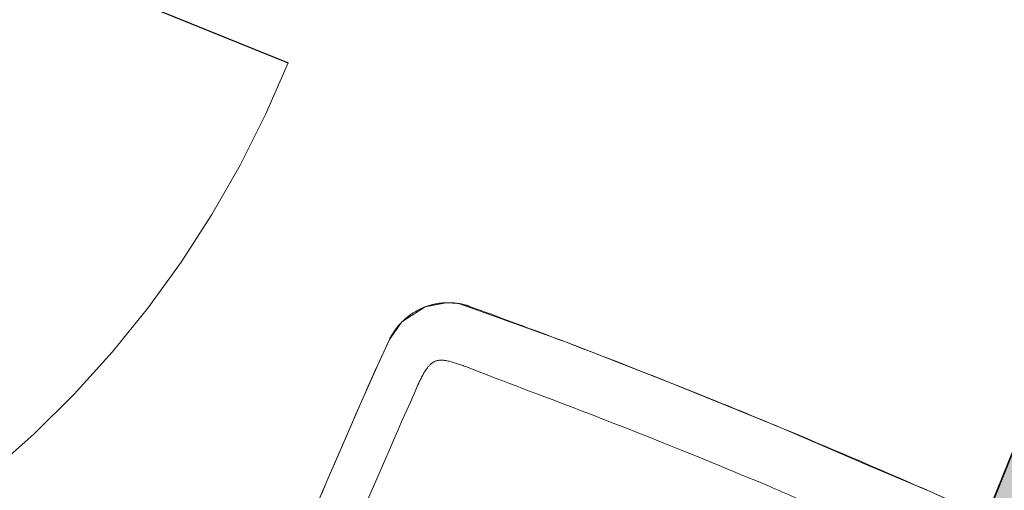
# Model space of a CAD drawing. Header units: millimetres. Extents: x -526411 to -400573, y 47353 to 130199.
# Tile 82 of 256: x -489743 to -488990, y 74028 to 74388. Entities that reach past the tile are written whole.
import ezdxf

# ---------------------------------------------------------------- set-up
doc = ezdxf.new("R2010")
doc.units = ezdxf.units.MM
doc.layers.add('01_ALGEMEEN', color=7, linetype='Continuous', lineweight=18)
doc.layers.add('m-pg-03_AI_dwg', color=8, linetype='Continuous', lineweight=18)

# ---------------------------------------------------------------- blocks, each defined once
blk = doc.blocks.new('m-pg-03_AI_dwg_block 51-639019-3e Verdieping - Percelen telling LI')
at = {"layer": '01_ALGEMEEN', "color": 253, "lineweight": 25}
blk.add_line((-1061.404, -560.36), (-1036.772, -499.397), dxfattribs=at)
blk = doc.blocks.new('m-pg-03_AI_dwg_block 1099-640067-3e Verdieping - Percelen telling LI')
at = {"layer": '01_ALGEMEEN', "color": 253, "lineweight": 25}
blk.add_line((-1101.133, -487.378), (-1067.731, -500.876), dxfattribs=at)
blk = doc.blocks.new('m-pg-03_AI_dwg_block 1100-640068-3e Verdieping - Percelen telling LI')
at = {"layer": '01_ALGEMEEN', "color": 9, "lineweight": 9, "flags": 128}
blk.add_lwpolyline([(-1077.942, -514.951), (-1076.478, -513.654), (-1075.094, -512.281), (-1073.788, -510.836), (-1072.561, -509.32), (-1071.412, -507.741), (-1070.354, -506.102), (-1069.386, -504.408), (-1068.508, -502.664), (-1067.731, -500.876)], dxfattribs=at)
blk = doc.blocks.new('m-pg-03_AI_dwg_block 1447-640415-3e Verdieping - Percelen telling LI')
at = {"layer": '01_ALGEMEEN', "color": 253, "lineweight": 25, "flags": 128}
blk.add_lwpolyline([(-1055.516, -557.853), (-1061.378, -560.341), (-1017.522, -451.784)], dxfattribs=at)
blk = doc.blocks.new('m-pg-03_AI_dwg_block 1448-640416-3e Verdieping - Percelen telling LI')
at = {"layer": '01_ALGEMEEN'}
blk.add_hatch(color=10, dxfattribs=at).paths.add_polyline_path([(-1061.378, -560.341), (-1055.516, -557.853), (-1015.033, -457.646), (-1017.522, -451.784), (-1056.204, -547.532)], flags=0)
at = {"layer": '01_ALGEMEEN', "color": 133, "flags": 128}
blk.add_lwpolyline([(-1055.516, -557.853), (-1061.378, -560.341), (-1017.522, -451.784)], dxfattribs=at)
blk = doc.blocks.new('m-pg-03_AI_dwg_block 1449-640417-3e Verdieping - Percelen telling LI')
at = {"layer": '01_ALGEMEEN', "color": 213, "lineweight": 13}
blk.add_line((-1061.378, -560.341), (-1017.522, -451.784), dxfattribs=at)
blk = doc.blocks.new('m-pg-03_AI_dwg_block 1451-640419-3e Verdieping - Percelen telling LI')
at = {"layer": '01_ALGEMEEN', "color": 133}
blk.add_line((-1061.378, -560.341), (-1017.522, -451.784), dxfattribs=at)
blk = doc.blocks.new('m-pg-03_AI_dwg_block 2-641149-3e Verdieping - Percelen telling LI')
for name in ['m-pg-03_AI_dwg_block 1447-640415-3e Verdieping - Percelen telling LI', 'm-pg-03_AI_dwg_block 1448-640416-3e Verdieping - Percelen telling LI', 'm-pg-03_AI_dwg_block 1449-640417-3e Verdieping - Percelen telling LI', 'm-pg-03_AI_dwg_block 1451-640419-3e Verdieping - Percelen telling LI', 'm-pg-03_AI_dwg_block 1099-640067-3e Verdieping - Percelen telling LI', 'm-pg-03_AI_dwg_block 51-639019-3e Verdieping - Percelen telling LI', 'm-pg-03_AI_dwg_block 1100-640068-3e Verdieping - Percelen telling LI']:
    blk.add_blockref(name, (0, 0))
blk = doc.blocks.new('m-pg-03_AI_dwg_block 3179-642148-3e Verdieping - Percelen telling LI')
at = {"layer": '01_ALGEMEEN', "color": 213, "lineweight": 13, "flags": 128}
blk.add_lwpolyline([(-1064.242, -510.402), (-1064.232, -510.382), (-1064.222, -510.362), (-1064.211, -510.342), (-1064.2, -510.322), (-1064.189, -510.301), (-1064.178, -510.281), (-1064.166, -510.26), (-1064.154, -510.239), (-1064.141, -510.218), (-1064.128, -510.198), (-1064.115, -510.177), (-1064.102, -510.156), (-1064.088, -510.136), (-1064.074, -510.115), (-1064.06, -510.094), (-1064.045, -510.074), (-1064.031, -510.053), (-1064.015, -510.033), (-1064, -510.012), (-1063.984, -509.992), (-1063.968, -509.972), (-1063.951, -509.952), (-1063.934, -509.932), (-1063.917, -509.912), (-1063.9, -509.892), (-1063.883, -509.873), (-1063.865, -509.854), (-1063.847, -509.835), (-1063.829, -509.816), (-1063.811, -509.797), (-1063.792, -509.779), (-1063.773, -509.761), (-1063.754, -509.743), (-1063.735, -509.725), (-1063.716, -509.708), (-1063.696, -509.69), (-1063.676, -509.674), (-1063.657, -509.657), (-1063.636, -509.64), (-1063.616, -509.624), (-1063.595, -509.608), (-1063.575, -509.592), (-1063.554, -509.576), (-1063.533, -509.561), (-1063.511, -509.546), (-1063.49, -509.531), (-1063.468, -509.516), (-1063.446, -509.502), (-1063.425, -509.488), (-1063.403, -509.474), (-1063.38, -509.46), (-1063.358, -509.447), (-1063.335, -509.434), (-1063.313, -509.421), (-1063.29, -509.408), (-1063.267, -509.396), (-1063.243, -509.384), (-1063.22, -509.373), (-1063.197, -509.361), (-1063.173, -509.349), (-1063.149, -509.339), (-1063.126, -509.328), (-1063.102, -509.318), (-1063.078, -509.307), (-1063.053, -509.298), (-1063.029, -509.288), (-1063.005, -509.279), (-1062.98, -509.27), (-1062.956, -509.261), (-1062.931, -509.253), (-1062.906, -509.245), (-1062.881, -509.237), (-1062.856, -509.23), (-1062.831, -509.222), (-1062.806, -509.215), (-1062.781, -509.208), (-1062.756, -509.202), (-1062.73, -509.196), (-1062.705, -509.19), (-1062.679, -509.185), (-1062.654, -509.18), (-1062.628, -509.174), (-1062.603, -509.17), (-1062.577, -509.166), (-1062.552, -509.162), (-1062.527, -509.158), (-1062.503, -509.155), (-1062.479, -509.152), (-1062.456, -509.149), (-1062.432, -509.147), (-1062.41, -509.145), (-1062.388, -509.143), (-1062.367, -509.142), (-1062.346, -509.14), (-1062.325, -509.139), (-1062.306, -509.138), (-1062.286, -509.138), (-1062.267, -509.137), (-1062.249, -509.137), (-1062.232, -509.137), (-1062.215, -509.137), (-1062.198, -509.137), (-1062.182, -509.137), (-1062.167, -509.138), (-1062.151, -509.138), (-1062.137, -509.138), (-1062.123, -509.139), (-1062.109, -509.139), (-1062.096, -509.14), (-1062.082, -509.141), (-1062.069, -509.142), (-1062.056, -509.142), (-1062.043, -509.143), (-1062.03, -509.144), (-1062.017, -509.146), (-1062.004, -509.147), (-1061.991, -509.148), (-1061.978, -509.15)], dxfattribs=at)
blk = doc.blocks.new('m-pg-03_AI_dwg_block 3180-642149-3e Verdieping - Percelen telling LI')
at = {"layer": '01_ALGEMEEN', "color": 213, "lineweight": 13, "flags": 128}
blk.add_lwpolyline([(-1061.978, -509.15), (-1061.966, -509.151), (-1061.953, -509.152), (-1061.939, -509.154), (-1061.927, -509.155), (-1061.914, -509.158), (-1061.901, -509.159), (-1061.888, -509.161), (-1061.875, -509.163), (-1061.862, -509.165), (-1061.849, -509.167), (-1061.836, -509.169), (-1061.823, -509.171), (-1061.81, -509.174), (-1061.797, -509.176), (-1061.784, -509.179), (-1061.77, -509.182), (-1061.756, -509.185), (-1061.741, -509.188), (-1061.726, -509.191), (-1061.71, -509.195), (-1061.694, -509.199), (-1061.678, -509.203), (-1061.661, -509.207), (-1061.644, -509.211), (-1061.626, -509.216), (-1061.609, -509.221), (-1061.591, -509.225), (-1061.572, -509.231), (-1061.554, -509.237), (-1061.534, -509.243), (-1061.514, -509.25), (-1061.492, -509.257), (-1061.47, -509.264), (-1061.446, -509.273)], dxfattribs=at)
blk = doc.blocks.new('m-pg-03_AI_dwg_block 3181-642150-3e Verdieping - Percelen telling LI')
at = {"layer": '01_ALGEMEEN', "color": 133, "flags": 128}
blk.add_lwpolyline([(-1043.69, -516.498), (-1054.487, -543.259), (-1056.737, -542.442), (-1059.326, -541.474), (-1061.466, -540.648), (-1063.775, -539.735), (-1065.74, -538.936), (-1069.058, -537.545), (-1071.928, -536.298), (-1072.815, -535.81), (-1073.098, -535.528), (-1073.392, -535.077), (-1073.583, -534.51), (-1073.624, -534.017), (-1073.575, -533.613), (-1073.468, -533.348), (-1072.434, -530.397), (-1071.315, -527.409), (-1070.13, -524.305), (-1069.077, -521.652), (-1067.817, -518.597), (-1066.417, -515.333), (-1065.249, -512.642), (-1064.629, -511.25), (-1064.242, -510.402), (-1063.811, -509.797), (-1063.005, -509.279), (-1062.286, -509.138), (-1061.849, -509.167), (-1058.147, -510.5), (-1054.487, -511.923), (-1051.113, -513.291), (-1050.642, -513.486), (-1047.725, -514.75), (-1045.597, -515.648)], close=True, dxfattribs=at)
blk.add_lwpolyline([(-1043.69, -516.498), (-1054.487, -543.259), (-1056.737, -542.442), (-1059.326, -541.474), (-1061.466, -540.648), (-1063.775, -539.735), (-1065.74, -538.936), (-1069.058, -537.545), (-1071.928, -536.298), (-1072.815, -535.81), (-1073.098, -535.528), (-1073.392, -535.077), (-1073.583, -534.51), (-1073.624, -534.017), (-1073.575, -533.613), (-1073.468, -533.348), (-1072.434, -530.397), (-1071.315, -527.409), (-1070.13, -524.305), (-1069.077, -521.652), (-1067.817, -518.597), (-1066.417, -515.333), (-1065.249, -512.642), (-1064.629, -511.25), (-1064.242, -510.402), (-1063.811, -509.797), (-1063.005, -509.279), (-1062.286, -509.138), (-1061.849, -509.167), (-1058.147, -510.5), (-1054.487, -511.923), (-1051.113, -513.291), (-1050.642, -513.486), (-1047.725, -514.75), (-1045.597, -515.648)], close=True, dxfattribs=at)
blk = doc.blocks.new('m-pg-03_AI_dwg_block 3194-642163-3e Verdieping - Percelen telling LI')
at = {"layer": '01_ALGEMEEN', "color": 213, "lineweight": 13, "flags": 128}
blk.add_lwpolyline([(-1050.243, -515.855), (-1050.357, -515.804), (-1050.472, -515.753), (-1050.586, -515.703), (-1050.7, -515.652), (-1050.815, -515.602), (-1050.929, -515.552), (-1051.044, -515.503), (-1051.159, -515.454)], dxfattribs=at)
blk = doc.blocks.new('m-pg-03_AI_dwg_block 3202-642171-3e Verdieping - Percelen telling LI')
at = {"layer": '01_ALGEMEEN', "color": 213, "lineweight": 13, "flags": 128}
blk.add_lwpolyline([(-1063.459, -512.427), (-1063.482, -512.479), (-1063.52, -512.563), (-1063.574, -512.683), (-1063.644, -512.839), (-1063.73, -513.032), (-1063.832, -513.263), (-1063.951, -513.534), (-1064.089, -513.845), (-1064.243, -514.197), (-1064.413, -514.587), (-1064.597, -515.009), (-1064.792, -515.459), (-1064.997, -515.932), (-1065.209, -516.425), (-1065.426, -516.931), (-1065.647, -517.448), (-1065.871, -517.971), (-1066.098, -518.507), (-1066.332, -519.062), (-1066.575, -519.643), (-1066.83, -520.258), (-1067.099, -520.913), (-1067.386, -521.616), (-1067.692, -522.373)], dxfattribs=at)
blk = doc.blocks.new('m-pg-03_AI_dwg_block 3203-642172-3e Verdieping - Percelen telling LI')
at = {"layer": '01_ALGEMEEN', "color": 213, "lineweight": 13, "flags": 128}
blk.add_lwpolyline([(-1053.137, -514.639), (-1053.729, -514.398), (-1054.279, -514.176), (-1054.79, -513.97), (-1055.267, -513.78), (-1055.715, -513.602), (-1056.136, -513.436), (-1056.535, -513.28), (-1056.917, -513.131), (-1057.284, -512.988), (-1057.637, -512.852), (-1057.975, -512.723), (-1058.297, -512.6), (-1058.603, -512.483), (-1058.892, -512.374), (-1059.164, -512.271), (-1059.417, -512.175), (-1059.653, -512.086), (-1059.88, -512.001), (-1060.106, -511.915), (-1060.341, -511.826), (-1060.594, -511.729), (-1060.874, -511.622), (-1061.189, -511.5), (-1061.55, -511.359)], dxfattribs=at)
blk = doc.blocks.new('m-pg-03_AI_dwg_block 3205-642174-3e Verdieping - Percelen telling LI')
at = {"layer": '01_ALGEMEEN', "color": 213, "lineweight": 13, "flags": 128}
blk.add_lwpolyline([(-1061.55, -511.359), (-1061.588, -511.345), (-1061.627, -511.331), (-1061.665, -511.317), (-1061.704, -511.303), (-1061.742, -511.289), (-1061.781, -511.276), (-1061.819, -511.262), (-1061.857, -511.249), (-1061.895, -511.236), (-1061.932, -511.224), (-1061.97, -511.212), (-1062.007, -511.2), (-1062.043, -511.189), (-1062.079, -511.178), (-1062.115, -511.168), (-1062.15, -511.159), (-1062.185, -511.151), (-1062.219, -511.144), (-1062.252, -511.137), (-1062.285, -511.131), (-1062.318, -511.126), (-1062.349, -511.122), (-1062.38, -511.118), (-1062.41, -511.116), (-1062.44, -511.115), (-1062.468, -511.115), (-1062.496, -511.116), (-1062.523, -511.118), (-1062.549, -511.121), (-1062.574, -511.125), (-1062.598, -511.13), (-1062.621, -511.136), (-1062.643, -511.142), (-1062.664, -511.15), (-1062.684, -511.158), (-1062.704, -511.168), (-1062.722, -511.178), (-1062.74, -511.188), (-1062.758, -511.2), (-1062.775, -511.212), (-1062.791, -511.224), (-1062.807, -511.237), (-1062.823, -511.251), (-1062.839, -511.266), (-1062.854, -511.281), (-1062.87, -511.298), (-1062.886, -511.316), (-1062.902, -511.334), (-1062.918, -511.354), (-1062.935, -511.375), (-1062.952, -511.398), (-1062.969, -511.422), (-1062.986, -511.447), (-1063.004, -511.473), (-1063.022, -511.502), (-1063.04, -511.531), (-1063.058, -511.563), (-1063.076, -511.595), (-1063.095, -511.63), (-1063.114, -511.666), (-1063.133, -511.702), (-1063.152, -511.741), (-1063.171, -511.78), (-1063.191, -511.821), (-1063.212, -511.863), (-1063.233, -511.909), (-1063.258, -511.962), (-1063.286, -512.025), (-1063.319, -512.1), (-1063.358, -512.19), (-1063.404, -512.298), (-1063.459, -512.427)], dxfattribs=at)
blk = doc.blocks.new('m-pg-03_AI_dwg_block 3206-642175-3e Verdieping - Percelen telling LI')
at = {"layer": '01_ALGEMEEN', "color": 213, "lineweight": 13, "flags": 128}
blk.add_lwpolyline([(-1051.159, -515.454), (-1051.406, -515.351), (-1051.653, -515.249), (-1051.9, -515.147), (-1052.147, -515.044), (-1052.395, -514.943), (-1052.642, -514.841), (-1052.889, -514.74), (-1053.137, -514.639)], dxfattribs=at)
blk = doc.blocks.new('m-pg-03_AI_dwg_block 3213-642182-3e Verdieping - Percelen telling LI')
at = {"layer": '01_ALGEMEEN', "color": 213, "lineweight": 13, "flags": 128}
blk.add_lwpolyline([(-1069.133, -521.791), (-1069.021, -521.513), (-1068.908, -521.235), (-1068.795, -520.957), (-1068.681, -520.678), (-1068.567, -520.401), (-1068.452, -520.123), (-1068.338, -519.845), (-1068.223, -519.568), (-1068.107, -519.29), (-1067.991, -519.013), (-1067.875, -518.736), (-1067.758, -518.459), (-1067.641, -518.183), (-1067.524, -517.906), (-1067.407, -517.629), (-1067.289, -517.353), (-1067.17, -517.077), (-1067.051, -516.799), (-1066.93, -516.518), (-1066.807, -516.233), (-1066.68, -515.941), (-1066.551, -515.642), (-1066.417, -515.333), (-1066.278, -515.012), (-1066.135, -514.681), (-1065.988, -514.34), (-1065.838, -513.995), (-1065.688, -513.649), (-1065.539, -513.305), (-1065.392, -512.968), (-1065.249, -512.642), (-1065.112, -512.329), (-1064.981, -512.035), (-1064.858, -511.757), (-1064.74, -511.496), (-1064.629, -511.25), (-1064.524, -511.019), (-1064.425, -510.801), (-1064.331, -510.596), (-1064.242, -510.402)], dxfattribs=at)
blk = doc.blocks.new('m-pg-03_AI_dwg_block 3214-642183-3e Verdieping - Percelen telling LI')
at = {"layer": '01_ALGEMEEN', "color": 213, "lineweight": 13, "flags": 128}
blk.add_lwpolyline([(-1050.38, -513.596), (-1050.439, -513.571), (-1050.527, -513.535), (-1050.642, -513.486), (-1050.781, -513.429), (-1050.939, -513.363), (-1051.113, -513.291), (-1051.3, -513.214), (-1051.497, -513.133), (-1051.699, -513.049), (-1051.908, -512.963), (-1052.125, -512.874), (-1052.349, -512.783), (-1052.581, -512.688), (-1052.823, -512.59), (-1053.075, -512.488), (-1053.338, -512.382), (-1053.611, -512.272), (-1053.895, -512.159), (-1054.187, -512.042), (-1054.487, -511.923), (-1054.792, -511.802), (-1055.102, -511.68), (-1055.415, -511.556), (-1055.729, -511.433), (-1056.044, -511.31), (-1056.357, -511.188), (-1056.668, -511.068), (-1056.976, -510.949), (-1057.279, -510.832), (-1057.576, -510.719), (-1057.865, -510.608), (-1058.147, -510.5), (-1058.419, -510.397), (-1058.683, -510.298), (-1058.937, -510.201), (-1059.184, -510.109), (-1059.424, -510.019), (-1059.657, -509.932), (-1059.884, -509.848), (-1060.106, -509.766), (-1060.323, -509.686), (-1060.531, -509.609), (-1060.729, -509.536), (-1060.913, -509.468), (-1061.079, -509.407), (-1061.226, -509.354), (-1061.349, -509.308), (-1061.446, -509.273)], dxfattribs=at)
blk = doc.blocks.new('m-pg-03_AI_dwg_block 3215-642184-3e Verdieping - Percelen telling LI')
at = {"layer": '01_ALGEMEEN', "color": 213, "lineweight": 13, "flags": 128}
blk.add_lwpolyline([(-1043.69, -516.498), (-1043.95, -516.382), (-1044.215, -516.262), (-1044.485, -516.141), (-1044.759, -516.019), (-1045.037, -515.896), (-1045.316, -515.772), (-1045.597, -515.648), (-1045.877, -515.524), (-1046.158, -515.401), (-1046.438, -515.278), (-1046.719, -515.156), (-1046.999, -515.035), (-1047.28, -514.913), (-1047.562, -514.791), (-1047.845, -514.669), (-1048.128, -514.548), (-1048.414, -514.426), (-1048.699, -514.304), (-1048.985, -514.183), (-1049.269, -514.062), (-1049.552, -513.943), (-1049.832, -513.825), (-1050.108, -513.71), (-1050.38, -513.596)], dxfattribs=at)
blk = doc.blocks.new('m-pg-03_AI_dwg-638970-3e Verdieping - Percelen telling LI')
for name in ['m-pg-03_AI_dwg_block 2-641149-3e Verdieping - Percelen telling LI', 'm-pg-03_AI_dwg_block 3181-642150-3e Verdieping - Percelen telling LI', 'm-pg-03_AI_dwg_block 3179-642148-3e Verdieping - Percelen telling LI', 'm-pg-03_AI_dwg_block 3180-642149-3e Verdieping - Percelen telling LI', 'm-pg-03_AI_dwg_block 3214-642183-3e Verdieping - Percelen telling LI', 'm-pg-03_AI_dwg_block 3213-642182-3e Verdieping - Percelen telling LI', 'm-pg-03_AI_dwg_block 3205-642174-3e Verdieping - Percelen telling LI', 'm-pg-03_AI_dwg_block 3203-642172-3e Verdieping - Percelen telling LI', 'm-pg-03_AI_dwg_block 3202-642171-3e Verdieping - Percelen telling LI', 'm-pg-03_AI_dwg_block 3215-642184-3e Verdieping - Percelen telling LI', 'm-pg-03_AI_dwg_block 3206-642175-3e Verdieping - Percelen telling LI', 'm-pg-03_AI_dwg_block 3194-642163-3e Verdieping - Percelen telling LI']:
    blk.add_blockref(name, (0, 0))

msp = doc.modelspace()

# ---------------------------------------------------------------- block references
at = {"layer": 'm-pg-03_AI_dwg', "color": 133, "xscale": 22.2068924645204, "yscale": 22.2068924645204, "zscale": 22.2068924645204}
msp.add_blockref('m-pg-03_AI_dwg-638970-3e Verdieping - Percelen telling LI', (-465826.52, 85478.03), dxfattribs=at)

doc.saveas('drawing.dxf')
